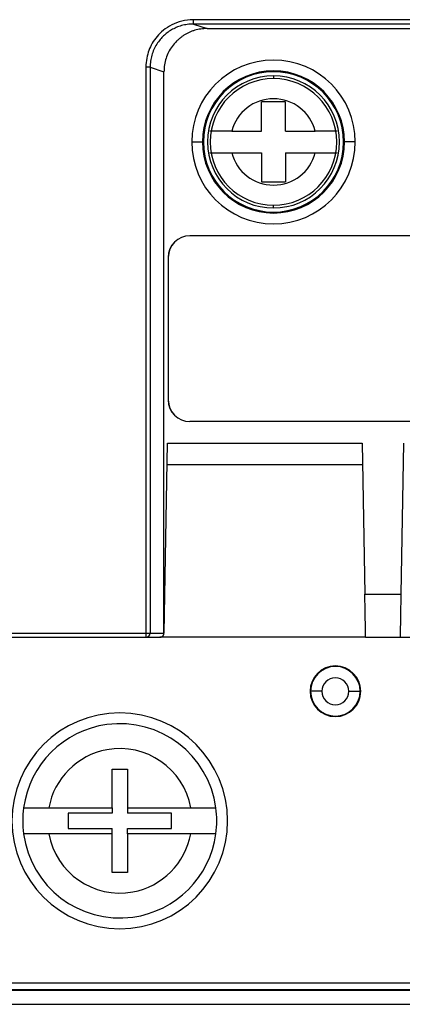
# Model space of a CAD drawing. Header units: inches. Extents: x -16 to 112, y 15 to 201.
# Tile 2 of 17: x 3 to 17, y 15 to 52. Entities that reach past the tile are written whole.
import ezdxf

# ---------------------------------------------------------------- set-up
doc = ezdxf.new("R2010")
doc.units = ezdxf.units.IN
doc.header["$MEASUREMENT"] = 0

# ---------------------------------------------------------------- blocks, each defined once
blk = doc.blocks.new('block 200')
at = {"color": 7, "lineweight": 25}
blk.add_lwpolyline([(-11.177, 28.975), (7.392, 28.975)], dxfattribs=at)
blk = doc.blocks.new('block 214')
at = {"color": 7, "lineweight": 25}
blk.add_lwpolyline([(40.632, 51.705), (9.153, 51.705)], dxfattribs=at)
blk = doc.blocks.new('block 215')
at = {"color": 7, "lineweight": 25}
blk.add_open_spline([(9.153, 51.705), (9.001, 51.705), (8.859, 51.686), (8.726, 51.653), (8.593, 51.62), (8.468, 51.571), (8.353, 51.513), (8.238, 51.455), (8.134, 51.386), (8.043, 51.313), (7.952, 51.239), (7.873, 51.16), (7.805, 51.079), (7.669, 50.917), (7.574, 50.75), (7.505, 50.568), (7.471, 50.477), (7.443, 50.381), (7.423, 50.277), (7.404, 50.174), (7.392, 50.063), (7.392, 49.946)], degree=3, knots=[0, 0, 0, 0, 1, 1, 1, 2, 2, 2, 3, 3, 3, 4, 4, 4, 5, 5, 5, 6, 6, 6, 7, 7, 7, 7], dxfattribs=at)
blk = doc.blocks.new('block 216')
at = {"color": 7, "lineweight": 25}
blk.add_lwpolyline([(7.392, 49.946), (7.392, 28.975)], dxfattribs=at)
blk = doc.blocks.new('block 245')
at = {"color": 7, "lineweight": 25}
blk.add_open_spline([(9.153, 51.545), (9.115, 51.544), (9.076, 51.543), (9.039, 51.541), (9.001, 51.539), (8.964, 51.534), (8.927, 51.529), (8.891, 51.524), (8.855, 51.518), (8.819, 51.51), (8.784, 51.503), (8.75, 51.494), (8.715, 51.485), (8.681, 51.475), (8.648, 51.464), (8.615, 51.453), (8.583, 51.441), (8.551, 51.428), (8.519, 51.415), (8.488, 51.402), (8.458, 51.387), (8.428, 51.372), (8.399, 51.357), (8.37, 51.342), (8.342, 51.325), (8.314, 51.309), (8.287, 51.292), (8.26, 51.274), (8.234, 51.256), (8.208, 51.238), (8.183, 51.219), (8.159, 51.201), (8.135, 51.181), (8.112, 51.162), (8.089, 51.142), (8.067, 51.122), (8.046, 51.101), (8.024, 51.081), (8.004, 51.061), (7.984, 51.039), (7.965, 51.019), (7.946, 50.997), (7.927, 50.976), (7.879, 50.919), (7.835, 50.858), (7.795, 50.795), (7.756, 50.731), (7.72, 50.666), (7.69, 50.597), (7.66, 50.529), (7.634, 50.459), (7.613, 50.387), (7.593, 50.316), (7.577, 50.243), (7.567, 50.169), (7.558, 50.095), (7.555, 50.021), (7.551, 49.946)], degree=3, knots=[0, 0, 0, 0, 1, 1, 1, 2, 2, 2, 3, 3, 3, 4, 4, 4, 5, 5, 5, 6, 6, 6, 7, 7, 7, 8, 8, 8, 9, 9, 9, 10, 10, 10, 11, 11, 11, 12, 12, 12, 13, 13, 13, 14, 14, 14, 15, 15, 15, 16, 16, 16, 17, 17, 17, 18, 18, 18, 19, 19, 19, 19], dxfattribs=at)
blk = doc.blocks.new('block 246')
at = {"color": 7, "lineweight": 25}
blk.add_lwpolyline([(7.551, 49.946), (7.392, 49.946)], dxfattribs=at)
blk = doc.blocks.new('block 247')
at = {"color": 7, "lineweight": 25}
blk.add_lwpolyline([(9.153, 51.545), (9.153, 51.705)], dxfattribs=at)
blk = doc.blocks.new('block 256')
at = {"color": 7, "lineweight": 25}
blk.add_lwpolyline([(7.392, 28.975), (7.551, 28.975)], dxfattribs=at)
blk = doc.blocks.new('block 257')
at = {"color": 7, "lineweight": 25}
blk.add_open_spline([(7.392, 28.815), (7.48, 28.815), (7.552, 28.886), (7.551, 28.975)], degree=3, dxfattribs=at)
blk = doc.blocks.new('block 258')
at = {"color": 7, "lineweight": 25}
blk.add_lwpolyline([(7.392, 28.975), (7.392, 28.815)], dxfattribs=at)
blk = doc.blocks.new('block 259')
at = {"color": 7, "lineweight": 25}
blk.add_lwpolyline([(7.551, 49.946), (7.551, 28.975)], dxfattribs=at)
blk = doc.blocks.new('block 261')
at = {"color": 7, "lineweight": 25}
blk.add_lwpolyline([(40.632, 51.545), (9.153, 51.545)], dxfattribs=at)
blk = doc.blocks.new('block 286')
at = {"color": 7, "lineweight": 25}
blk.add_lwpolyline([(-11.177, 28.815), (7.392, 28.815)], dxfattribs=at)
blk = doc.blocks.new('block 332')
at = {"color": 7, "lineweight": 25}
blk.add_lwpolyline([(9.153, 51.545), (9.664, 51.375)], dxfattribs=at)
blk = doc.blocks.new('block 333')
at = {"color": 7, "lineweight": 25}
blk.add_open_spline([(9.664, 51.375), (9.625, 51.374), (9.585, 51.373), (9.545, 51.371), (9.507, 51.368), (9.468, 51.365), (9.43, 51.359), (9.392, 51.354), (9.354, 51.348), (9.317, 51.34), (9.28, 51.332), (9.244, 51.323), (9.208, 51.313), (9.172, 51.303), (9.137, 51.291), (9.102, 51.278), (9.067, 51.265), (9.033, 51.251), (8.999, 51.235), (8.965, 51.22), (8.932, 51.203), (8.899, 51.185), (8.866, 51.167), (8.834, 51.148), (8.803, 51.127), (8.771, 51.106), (8.74, 51.085), (8.709, 51.061), (8.679, 51.038), (8.649, 51.014), (8.619, 50.988), (8.589, 50.962), (8.561, 50.935), (8.532, 50.907), (8.471, 50.846), (8.415, 50.781), (8.364, 50.712), (8.314, 50.645), (8.27, 50.575), (8.232, 50.501), (8.195, 50.429), (8.164, 50.353), (8.139, 50.275), (8.113, 50.196), (8.094, 50.115), (8.082, 50.033), (8.07, 49.948), (8.067, 49.862), (8.063, 49.776)], degree=3, knots=[0, 0, 0, 0, 1, 1, 1, 2, 2, 2, 3, 3, 3, 4, 4, 4, 5, 5, 5, 6, 6, 6, 7, 7, 7, 8, 8, 8, 9, 9, 9, 10, 10, 10, 11, 11, 11, 12, 12, 12, 13, 13, 13, 14, 14, 14, 15, 15, 15, 16, 16, 16, 16], dxfattribs=at)
blk = doc.blocks.new('block 334')
at = {"color": 7, "lineweight": 25}
blk.add_lwpolyline([(7.551, 49.946), (8.063, 49.776)], dxfattribs=at)
blk = doc.blocks.new('block 337')
at = {"color": 7, "lineweight": 25}
blk.add_open_spline([(8.062, 28.94), (8.062, 28.942), (8.063, 28.944), (8.063, 28.946), (8.063, 28.947), (8.062, 28.947), (8.062, 28.948), (8.062, 28.949), (8.062, 28.949), (8.062, 28.952), (8.062, 28.954), (8.062, 28.957), (8.063, 28.96), (8.063, 28.965), (8.063, 28.969), (8.063, 28.973)], degree=3, knots=[0, 0, 0, 0, 1, 1, 1, 2, 2, 2, 3, 3, 3, 4, 4, 4, 5, 5, 5, 5], dxfattribs=at)
blk = doc.blocks.new('block 338')
at = {"color": 7, "lineweight": 25}
blk.add_open_spline([(7.906, 28.815), (7.918, 28.815), (7.929, 28.816), (7.94, 28.818), (7.951, 28.82), (7.961, 28.824), (7.971, 28.829), (7.982, 28.833), (7.991, 28.839), (8.001, 28.845), (8.007, 28.85), (8.014, 28.856), (8.02, 28.862), (8.026, 28.868), (8.032, 28.875), (8.037, 28.882), (8.041, 28.889), (8.045, 28.895), (8.049, 28.902), (8.052, 28.909), (8.055, 28.916), (8.058, 28.923), (8.06, 28.929), (8.061, 28.935), (8.062, 28.94)], degree=3, knots=[0, 0, 0, 0, 1, 1, 1, 2, 2, 2, 3, 3, 3, 4, 4, 4, 5, 5, 5, 6, 6, 6, 7, 7, 7, 8, 8, 8, 8], dxfattribs=at)
blk = doc.blocks.new('block 339')
at = {"color": 7, "lineweight": 25}
blk.add_lwpolyline([(7.392, 28.815), (7.906, 28.815)], dxfattribs=at)
blk = doc.blocks.new('block 340')
at = {"color": 7, "lineweight": 25}
blk.add_lwpolyline([(7.551, 28.975), (8.063, 28.973)], dxfattribs=at)
blk = doc.blocks.new('block 341')
at = {"color": 7, "lineweight": 25}
blk.add_lwpolyline([(8.063, 28.973), (8.063, 49.776)], dxfattribs=at)
blk = doc.blocks.new('block 357')
at = {"color": 7, "lineweight": 25}
blk.add_lwpolyline([(9.664, 51.375), (40.829, 51.375)], dxfattribs=at)
blk = doc.blocks.new('block 740')
at = {"color": 7, "lineweight": 25}
blk.add_open_spline([(15.545, 28.815), (15.545, 28.815), (15.545, 28.816), (15.545, 28.819), (15.545, 28.821), (15.545, 28.824), (15.545, 28.83), (15.545, 28.835), (15.545, 28.841), (15.544, 28.848), (15.544, 28.856), (15.544, 28.864), (15.544, 28.874), (15.544, 28.884), (15.544, 28.895), (15.543, 28.908), (15.543, 28.92), (15.543, 28.934), (15.543, 28.949), (15.542, 28.987), (15.541, 29.035), (15.54, 29.088), (15.539, 29.147), (15.538, 29.212), (15.537, 29.283), (15.536, 29.354), (15.534, 29.43), (15.533, 29.511), (15.532, 29.586), (15.53, 29.665), (15.529, 29.749), (15.528, 29.815), (15.526, 29.883), (15.525, 29.953), (15.524, 30.026), (15.523, 30.1), (15.521, 30.175), (15.52, 30.254), (15.519, 30.335), (15.517, 30.415)], degree=3, knots=[0, 0, 0, 0, 1, 1, 1, 2, 2, 2, 3, 3, 3, 4, 4, 4, 5, 5, 5, 6, 6, 6, 7, 7, 7, 8, 8, 8, 9, 9, 9, 10, 10, 10, 11, 11, 11, 12, 12, 12, 13, 13, 13, 13], dxfattribs=at)
blk = doc.blocks.new('block 741')
at = {"color": 7, "lineweight": 25}
blk.add_lwpolyline([(15.517, 30.415), (16.866, 30.415)], dxfattribs=at)
blk = doc.blocks.new('block 742')
at = {"color": 7, "lineweight": 25}
blk.add_open_spline([(16.838, 28.815), (16.838, 28.815), (16.838, 28.817), (16.838, 28.819), (16.838, 28.822), (16.838, 28.826), (16.838, 28.833), (16.838, 28.839), (16.839, 28.847), (16.839, 28.856), (16.839, 28.866), (16.839, 28.879), (16.84, 28.892), (16.84, 28.906), (16.84, 28.922), (16.841, 28.94), (16.841, 28.959), (16.841, 28.979), (16.842, 29.002), (16.842, 29.025), (16.843, 29.05), (16.843, 29.078), (16.844, 29.106), (16.844, 29.137), (16.845, 29.169), (16.845, 29.202), (16.846, 29.237), (16.847, 29.275), (16.847, 29.314), (16.848, 29.354), (16.849, 29.397), (16.849, 29.44), (16.85, 29.486), (16.851, 29.534), (16.852, 29.583), (16.853, 29.633), (16.854, 29.686), (16.854, 29.739), (16.855, 29.795), (16.856, 29.851), (16.857, 29.909), (16.858, 29.969), (16.859, 30.029), (16.86, 30.092), (16.861, 30.154), (16.862, 30.218), (16.864, 30.283), (16.865, 30.349), (16.866, 30.415)], degree=3, knots=[0, 0, 0, 0, 1, 1, 1, 2, 2, 2, 3, 3, 3, 4, 4, 4, 5, 5, 5, 6, 6, 6, 7, 7, 7, 8, 8, 8, 9, 9, 9, 10, 10, 10, 11, 11, 11, 12, 12, 12, 13, 13, 13, 14, 14, 14, 15, 15, 15, 16, 16, 16, 16], dxfattribs=at)
blk = doc.blocks.new('block 743')
at = {"color": 7, "lineweight": 25}
blk.add_lwpolyline([(15.545, 28.815), (16.838, 28.815)], dxfattribs=at)
blk = doc.blocks.new('block 748')
at = {"color": 7, "lineweight": 25}
blk.add_lwpolyline([(30.944, 43.7), (9.024, 43.7)], dxfattribs=at)
blk = doc.blocks.new('block 749')
at = {"color": 7, "lineweight": 25}
blk.add_open_spline([(9.024, 43.7), (8.579, 43.7), (8.218, 43.34), (8.218, 42.895)], degree=3, dxfattribs=at)
blk = doc.blocks.new('block 750')
at = {"color": 7, "lineweight": 25}
blk.add_lwpolyline([(8.218, 42.895), (8.218, 37.615)], dxfattribs=at)
blk = doc.blocks.new('block 751')
at = {"color": 7, "lineweight": 25}
blk.add_open_spline([(8.218, 37.615), (8.218, 37.17), (8.579, 36.809), (9.024, 36.809)], degree=3, dxfattribs=at)
blk = doc.blocks.new('block 752')
at = {"color": 7, "lineweight": 25}
blk.add_lwpolyline([(38.784, 36.809), (9.024, 36.809)], dxfattribs=at)
blk = doc.blocks.new('block 763')
at = {"color": 7, "lineweight": 25}
blk.add_open_spline([(9.092, 47.175), (9.092, 45.499), (10.451, 44.14), (12.127, 44.14), (13.804, 44.14), (15.162, 45.499), (15.162, 47.175)], degree=3, knots=[0, 0, 0, 0, 1, 1, 1, 2, 2, 2, 2], dxfattribs=at)
blk = doc.blocks.new('block 764')
at = {"color": 7, "lineweight": 25}
blk.add_open_spline([(15.162, 47.175), (15.162, 48.851), (13.804, 50.21), (12.127, 50.21), (10.451, 50.21), (9.092, 48.851), (9.092, 47.175)], degree=3, knots=[0, 0, 0, 0, 1, 1, 1, 2, 2, 2, 2], dxfattribs=at)
blk = doc.blocks.new('block 768')
at = {"color": 7, "lineweight": 25}
blk.add_lwpolyline([(16.866, 30.415), (16.963, 36.015)], dxfattribs=at)
blk = doc.blocks.new('block 769')
at = {"color": 7, "lineweight": 25}
blk.add_lwpolyline([(15.419, 36.015), (15.517, 30.415)], dxfattribs=at)
blk = doc.blocks.new('block 770')
at = {"color": 7, "lineweight": 25}
blk.add_lwpolyline([(8.189, 36.015), (15.419, 36.015)], dxfattribs=at)
blk = doc.blocks.new('block 771')
at = {"color": 7, "lineweight": 25}
blk.add_lwpolyline([(8.065, 28.973), (8.189, 36.015)], dxfattribs=at)
blk = doc.blocks.new('block 778')
at = {"color": 7, "lineweight": 25}
blk.add_lwpolyline([(8.175, 35.215), (15.433, 35.215)], dxfattribs=at)
blk = doc.blocks.new('block 792')
at = {"color": 7, "lineweight": 25}
blk.add_lwpolyline([(8.218, 37.615), (8.223, 37.615)], dxfattribs=at)
blk = doc.blocks.new('block 793')
at = {"color": 7, "lineweight": 25}
blk.add_open_spline([(8.223, 37.615), (8.223, 37.173), (8.582, 36.815), (9.024, 36.815)], degree=3, dxfattribs=at)
blk = doc.blocks.new('block 794')
at = {"color": 7, "lineweight": 25}
blk.add_lwpolyline([(9.024, 36.809), (9.024, 36.815)], dxfattribs=at)
blk = doc.blocks.new('block 795')
at = {"color": 7, "lineweight": 25}
blk.add_lwpolyline([(15.162, 47.175), (15.085, 47.175), (15.011, 47.175), (14.942, 47.175), (14.882, 47.175), (14.832, 47.175), (14.795, 47.175), (14.771, 47.175), (14.763, 47.175)], dxfattribs=at)
blk = doc.blocks.new('block 796')
at = {"color": 7, "lineweight": 25}
blk.add_open_spline([(14.763, 47.175), (14.763, 48.63), (13.583, 49.81), (12.127, 49.81), (10.672, 49.81), (9.492, 48.63), (9.492, 47.175)], degree=3, knots=[0, 0, 0, 0, 1, 1, 1, 2, 2, 2, 2], dxfattribs=at)
blk = doc.blocks.new('block 797')
at = {"color": 7, "lineweight": 25}
blk.add_lwpolyline([(9.092, 47.175), (9.17, 47.175), (9.244, 47.175), (9.313, 47.175), (9.373, 47.175), (9.423, 47.175), (9.46, 47.175), (9.484, 47.175), (9.492, 47.175)], dxfattribs=at)
blk = doc.blocks.new('block 801')
at = {"color": 7, "lineweight": 25}
blk.add_lwpolyline([(38.784, 36.815), (9.024, 36.815)], dxfattribs=at)
blk = doc.blocks.new('block 813')
at = {"color": 7, "lineweight": 25}
blk.add_lwpolyline([(8.218, 42.895), (8.223, 42.895)], dxfattribs=at)
blk = doc.blocks.new('block 814')
at = {"color": 7, "lineweight": 25}
blk.add_lwpolyline([(8.223, 42.895), (8.223, 37.615)], dxfattribs=at)
blk = doc.blocks.new('block 815')
at = {"color": 7, "lineweight": 25}
blk.add_lwpolyline([(9.024, 43.7), (9.024, 43.695)], dxfattribs=at)
blk = doc.blocks.new('block 816')
at = {"color": 7, "lineweight": 25}
blk.add_open_spline([(9.024, 43.695), (8.582, 43.695), (8.223, 43.337), (8.223, 42.895)], degree=3, dxfattribs=at)
blk = doc.blocks.new('block 817')
at = {"color": 7, "lineweight": 25}
blk.add_lwpolyline([(30.944, 43.695), (9.024, 43.695)], dxfattribs=at)
blk = doc.blocks.new('block 818')
at = {"color": 7, "lineweight": 25}
blk.add_open_spline([(9.492, 47.175), (9.492, 45.72), (10.672, 44.54), (12.127, 44.54), (13.583, 44.54), (14.763, 45.72), (14.763, 47.175)], degree=3, knots=[0, 0, 0, 0, 1, 1, 1, 2, 2, 2, 2], dxfattribs=at)
blk = doc.blocks.new('block 829')
at = {"color": 7, "lineweight": 25}
blk.add_lwpolyline([(9.492, 47.175), (9.527, 47.175)], dxfattribs=at)
blk = doc.blocks.new('block 830')
at = {"color": 7, "lineweight": 25}
blk.add_open_spline([(9.527, 47.175), (9.527, 45.739), (10.692, 44.575), (12.127, 44.575), (13.563, 44.575), (14.727, 45.739), (14.727, 47.175)], degree=3, knots=[0, 0, 0, 0, 1, 1, 1, 2, 2, 2, 2], dxfattribs=at)
blk = doc.blocks.new('block 831')
at = {"color": 7, "lineweight": 25}
blk.add_lwpolyline([(14.763, 47.175), (14.727, 47.175)], dxfattribs=at)
blk = doc.blocks.new('block 833')
at = {"color": 7, "lineweight": 25}
blk.add_open_spline([(14.727, 47.175), (14.727, 48.611), (13.563, 49.775), (12.127, 49.775), (10.692, 49.775), (9.527, 48.611), (9.527, 47.175)], degree=3, knots=[0, 0, 0, 0, 1, 1, 1, 2, 2, 2, 2], dxfattribs=at)
blk = doc.blocks.new('block 881')
at = {"color": 7, "lineweight": 25}
blk.add_open_spline([(12.127, 49.623), (10.776, 49.623), (9.68, 48.527), (9.68, 47.175), (9.68, 45.823), (10.776, 44.727), (12.127, 44.727)], degree=3, knots=[0, 0, 0, 0, 1, 1, 1, 2, 2, 2, 2], dxfattribs=at)
blk = doc.blocks.new('block 882')
at = {"color": 7, "lineweight": 25}
blk.add_open_spline([(12.127, 44.727), (13.479, 44.727), (14.576, 45.823), (14.576, 47.175), (14.576, 48.527), (13.479, 49.623), (12.127, 49.623)], degree=3, knots=[0, 0, 0, 0, 1, 1, 1, 2, 2, 2, 2], dxfattribs=at)
blk = doc.blocks.new('block 890')
at = {"color": 7, "lineweight": 25}
blk.add_lwpolyline([(12.127, 49.623), (12.127, 49.523)], dxfattribs=at)
blk = doc.blocks.new('block 891')
at = {"color": 7, "lineweight": 25}
blk.add_lwpolyline([(12.127, 44.727), (12.127, 44.827)], dxfattribs=at)
blk = doc.blocks.new('block 892')
at = {"color": 7, "lineweight": 25}
blk.add_open_spline([(12.127, 44.827), (13.424, 44.827), (14.475, 45.878), (14.475, 47.175), (14.475, 48.471), (13.424, 49.523), (12.127, 49.523)], degree=3, knots=[0, 0, 0, 0, 1, 1, 1, 2, 2, 2, 2], dxfattribs=at)
blk = doc.blocks.new('block 894')
at = {"color": 7, "lineweight": 25}
blk.add_open_spline([(12.127, 49.523), (10.831, 49.523), (9.779, 48.471), (9.779, 47.175), (9.779, 45.878), (10.831, 44.827), (12.127, 44.827)], degree=3, knots=[0, 0, 0, 0, 1, 1, 1, 2, 2, 2, 2], dxfattribs=at)
blk = doc.blocks.new('block 931')
at = {"color": 7, "lineweight": 25}
blk.add_open_spline([(10.578, 46.775), (10.761, 46.068), (11.398, 45.575), (12.127, 45.575)], degree=3, dxfattribs=at)
blk = doc.blocks.new('block 932')
at = {"color": 7, "lineweight": 25}
blk.add_open_spline([(12.127, 45.575), (12.857, 45.575), (13.494, 46.068), (13.677, 46.775)], degree=3, dxfattribs=at)
blk = doc.blocks.new('block 933')
at = {"color": 7, "lineweight": 25}
blk.add_open_spline([(13.677, 46.775), (13.704, 46.775), (13.731, 46.775), (13.758, 46.775), (13.785, 46.775), (13.812, 46.775), (13.838, 46.775), (13.865, 46.775), (13.891, 46.775), (13.916, 46.775), (13.942, 46.775), (13.968, 46.775), (13.993, 46.775), (14.042, 46.775), (14.09, 46.775), (14.134, 46.775), (14.179, 46.775), (14.22, 46.775), (14.258, 46.775), (14.296, 46.775), (14.329, 46.775), (14.358, 46.775), (14.388, 46.775), (14.413, 46.775), (14.433, 46.775), (14.453, 46.775), (14.469, 46.775), (14.479, 46.775), (14.488, 46.775), (14.491, 46.775), (14.494, 46.775)], degree=3, knots=[0, 0, 0, 0, 1, 1, 1, 2, 2, 2, 3, 3, 3, 4, 4, 4, 5, 5, 5, 6, 6, 6, 7, 7, 7, 8, 8, 8, 9, 9, 9, 10, 10, 10, 10], dxfattribs=at)
blk = doc.blocks.new('block 934')
at = {"color": 7, "lineweight": 25}
blk.add_open_spline([(9.761, 46.775), (9.762, 46.775), (9.763, 46.775), (9.765, 46.775), (9.767, 46.775), (9.771, 46.775), (9.776, 46.775), (9.782, 46.775), (9.788, 46.775), (9.796, 46.775), (9.804, 46.775), (9.813, 46.775), (9.823, 46.775), (9.843, 46.775), (9.868, 46.775), (9.898, 46.775), (9.927, 46.775), (9.961, 46.775), (9.998, 46.775), (10.036, 46.775), (10.077, 46.775), (10.121, 46.775), (10.165, 46.775), (10.213, 46.775), (10.262, 46.775), (10.312, 46.775), (10.364, 46.775), (10.416, 46.775), (10.47, 46.775), (10.524, 46.775), (10.578, 46.775)], degree=3, knots=[0, 0, 0, 0, 1, 1, 1, 2, 2, 2, 3, 3, 3, 4, 4, 4, 5, 5, 5, 6, 6, 6, 7, 7, 7, 8, 8, 8, 9, 9, 9, 10, 10, 10, 10], dxfattribs=at)
blk = doc.blocks.new('block 935')
at = {"color": 7, "lineweight": 25}
blk.add_lwpolyline([(11.687, 46.775), (11.687, 45.695)], dxfattribs=at)
blk = doc.blocks.new('block 936')
at = {"color": 7, "lineweight": 25}
blk.add_lwpolyline([(11.687, 45.695), (12.568, 45.695)], dxfattribs=at)
blk = doc.blocks.new('block 937')
at = {"color": 7, "lineweight": 25}
blk.add_lwpolyline([(12.568, 46.775), (12.568, 45.695)], dxfattribs=at)
blk = doc.blocks.new('block 938')
at = {"color": 7, "lineweight": 25}
blk.add_lwpolyline([(10.578, 46.775), (11.687, 46.775)], dxfattribs=at)
blk = doc.blocks.new('block 939')
at = {"color": 7, "lineweight": 25}
blk.add_lwpolyline([(12.568, 46.775), (13.677, 46.775)], dxfattribs=at)
blk = doc.blocks.new('block 940')
at = {"color": 7, "lineweight": 25}
blk.add_open_spline([(14.494, 47.575), (14.493, 47.575), (14.492, 47.575), (14.49, 47.575), (14.488, 47.575), (14.484, 47.575), (14.478, 47.575), (14.473, 47.575), (14.467, 47.575), (14.459, 47.575), (14.451, 47.575), (14.442, 47.575), (14.432, 47.575), (14.412, 47.575), (14.387, 47.575), (14.357, 47.575), (14.328, 47.575), (14.294, 47.575), (14.257, 47.575), (14.219, 47.575), (14.178, 47.575), (14.134, 47.575), (14.09, 47.575), (14.042, 47.575), (13.993, 47.575), (13.943, 47.575), (13.891, 47.575), (13.839, 47.575), (13.785, 47.575), (13.731, 47.575), (13.677, 47.575)], degree=3, knots=[0, 0, 0, 0, 1, 1, 1, 2, 2, 2, 3, 3, 3, 4, 4, 4, 5, 5, 5, 6, 6, 6, 7, 7, 7, 8, 8, 8, 9, 9, 9, 10, 10, 10, 10], dxfattribs=at)
blk = doc.blocks.new('block 941')
at = {"color": 7, "lineweight": 25}
blk.add_open_spline([(13.677, 47.575), (13.494, 48.281), (12.857, 48.775), (12.127, 48.775)], degree=3, dxfattribs=at)
blk = doc.blocks.new('block 942')
at = {"color": 7, "lineweight": 25}
blk.add_open_spline([(12.127, 48.775), (11.398, 48.775), (10.761, 48.281), (10.578, 47.575)], degree=3, dxfattribs=at)
blk = doc.blocks.new('block 943')
at = {"color": 7, "lineweight": 25}
blk.add_open_spline([(10.578, 47.575), (10.551, 47.575), (10.524, 47.575), (10.497, 47.575), (10.47, 47.575), (10.443, 47.575), (10.417, 47.575), (10.39, 47.575), (10.364, 47.575), (10.339, 47.575), (10.313, 47.575), (10.287, 47.575), (10.262, 47.575), (10.213, 47.575), (10.165, 47.575), (10.121, 47.575), (10.076, 47.575), (10.035, 47.575), (9.996, 47.575), (9.959, 47.575), (9.926, 47.575), (9.896, 47.575), (9.867, 47.575), (9.842, 47.575), (9.822, 47.575), (9.802, 47.575), (9.786, 47.575), (9.776, 47.575), (9.767, 47.575), (9.764, 47.575), (9.761, 47.575)], degree=3, knots=[0, 0, 0, 0, 1, 1, 1, 2, 2, 2, 3, 3, 3, 4, 4, 4, 5, 5, 5, 6, 6, 6, 7, 7, 7, 8, 8, 8, 9, 9, 9, 10, 10, 10, 10], dxfattribs=at)
blk = doc.blocks.new('block 944')
at = {"color": 7, "lineweight": 25}
blk.add_lwpolyline([(11.687, 47.575), (11.687, 48.655)], dxfattribs=at)
blk = doc.blocks.new('block 945')
at = {"color": 7, "lineweight": 25}
blk.add_lwpolyline([(12.568, 47.575), (13.677, 47.575)], dxfattribs=at)
blk = doc.blocks.new('block 946')
at = {"color": 7, "lineweight": 25}
blk.add_lwpolyline([(12.568, 47.575), (12.568, 48.655)], dxfattribs=at)
blk = doc.blocks.new('block 947')
at = {"color": 7, "lineweight": 25}
blk.add_lwpolyline([(12.568, 48.655), (11.687, 48.655)], dxfattribs=at)
blk = doc.blocks.new('block 948')
at = {"color": 7, "lineweight": 25}
blk.add_lwpolyline([(10.578, 47.575), (11.687, 47.575)], dxfattribs=at)
blk = doc.blocks.new('block 1104')
at = {"color": 7, "lineweight": 25}
blk.add_lwpolyline([(15.545, 28.815), (7.906, 28.815)], dxfattribs=at)
blk = doc.blocks.new('block 1106')
at = {"color": 7, "lineweight": 25}
blk.add_lwpolyline([(16.838, 28.815), (23.673, 28.815)], dxfattribs=at)
blk = doc.blocks.new('block 1274')
at = {"color": 7, "lineweight": 25}
blk.add_lwpolyline([(6.712, 23.935), (6.712, 22.495)], dxfattribs=at)
blk = doc.blocks.new('block 1275')
at = {"color": 7, "lineweight": 25}
blk.add_lwpolyline([(6.136, 23.935), (6.712, 23.935)], dxfattribs=at)
blk = doc.blocks.new('block 1276')
at = {"color": 7, "lineweight": 25}
blk.add_lwpolyline([(6.136, 22.495), (6.136, 23.935)], dxfattribs=at)
blk = doc.blocks.new('block 1277')
at = {"color": 7, "lineweight": 25}
blk.add_open_spline([(9.057, 22.495), (8.792, 23.949), (7.398, 24.913), (5.943, 24.648), (4.847, 24.448), (3.99, 23.591), (3.79, 22.495)], degree=3, knots=[0, 0, 0, 0, 1, 1, 1, 2, 2, 2, 2], dxfattribs=at)
blk = doc.blocks.new('block 1278')
at = {"color": 7, "lineweight": 25}
blk.add_lwpolyline([(3.79, 22.495), (6.136, 22.495)], dxfattribs=at)
blk = doc.blocks.new('block 1279')
at = {"color": 7, "lineweight": 25}
blk.add_lwpolyline([(6.712, 22.495), (9.057, 22.495)], dxfattribs=at)
blk = doc.blocks.new('block 1280')
at = {"color": 7, "lineweight": 25}
blk.add_lwpolyline([(6.712, 21.535), (6.712, 20.095)], dxfattribs=at)
blk = doc.blocks.new('block 1281')
at = {"color": 7, "lineweight": 25}
blk.add_open_spline([(3.79, 21.535), (4.055, 20.08), (5.449, 19.116), (6.903, 19.381), (8, 19.581), (8.857, 20.439), (9.057, 21.535)], degree=3, knots=[0, 0, 0, 0, 1, 1, 1, 2, 2, 2, 2], dxfattribs=at)
blk = doc.blocks.new('block 1282')
at = {"color": 7, "lineweight": 25}
blk.add_lwpolyline([(6.136, 20.095), (6.136, 21.535)], dxfattribs=at)
blk = doc.blocks.new('block 1283')
at = {"color": 7, "lineweight": 25}
blk.add_lwpolyline([(6.712, 20.095), (6.136, 20.095)], dxfattribs=at)
blk = doc.blocks.new('block 1284')
at = {"color": 7, "lineweight": 25}
blk.add_lwpolyline([(9.057, 21.535), (6.712, 21.535)], dxfattribs=at)
blk = doc.blocks.new('block 1285')
at = {"color": 7, "lineweight": 25}
blk.add_lwpolyline([(6.136, 21.535), (3.79, 21.535)], dxfattribs=at)
blk = doc.blocks.new('block 1302')
at = {"color": 7, "lineweight": 25}
blk.add_open_spline([(9.991, 22.495), (9.726, 24.465), (7.914, 25.848), (5.943, 25.583), (4.336, 25.366), (3.072, 24.102), (2.856, 22.495)], degree=3, knots=[0, 0, 0, 0, 1, 1, 1, 2, 2, 2, 2], dxfattribs=at)
blk = doc.blocks.new('block 1303')
at = {"color": 7, "lineweight": 25}
blk.add_open_spline([(2.856, 22.495), (2.856, 22.495), (2.857, 22.495), (2.859, 22.495), (2.861, 22.495), (2.865, 22.495), (2.87, 22.495), (2.874, 22.495), (2.88, 22.495), (2.887, 22.495), (2.894, 22.495), (2.901, 22.495), (2.91, 22.495), (2.919, 22.495), (2.929, 22.495), (2.94, 22.495), (2.951, 22.495), (2.963, 22.495), (2.976, 22.495), (2.989, 22.495), (3.002, 22.495), (3.017, 22.495), (3.032, 22.495), (3.047, 22.495), (3.063, 22.495), (3.08, 22.495), (3.097, 22.495), (3.115, 22.495), (3.159, 22.495), (3.209, 22.495), (3.263, 22.495), (3.315, 22.495), (3.371, 22.495), (3.429, 22.495), (3.486, 22.495), (3.545, 22.495), (3.607, 22.495), (3.667, 22.495), (3.728, 22.495), (3.79, 22.495)], degree=3, knots=[0, 0, 0, 0, 1, 1, 1, 2, 2, 2, 3, 3, 3, 4, 4, 4, 5, 5, 5, 6, 6, 6, 7, 7, 7, 8, 8, 8, 9, 9, 9, 10, 10, 10, 11, 11, 11, 12, 12, 12, 13, 13, 13, 13], dxfattribs=at)
blk = doc.blocks.new('block 1304')
at = {"color": 7, "lineweight": 25}
blk.add_open_spline([(9.057, 22.495), (9.088, 22.495), (9.118, 22.495), (9.148, 22.495), (9.179, 22.495), (9.21, 22.495), (9.24, 22.495), (9.27, 22.495), (9.3, 22.495), (9.329, 22.495), (9.359, 22.495), (9.389, 22.495), (9.418, 22.495), (9.447, 22.495), (9.475, 22.495), (9.503, 22.495), (9.531, 22.495), (9.558, 22.495), (9.584, 22.495), (9.611, 22.495), (9.637, 22.495), (9.661, 22.495), (9.686, 22.495), (9.71, 22.495), (9.732, 22.495), (9.765, 22.495), (9.794, 22.495), (9.821, 22.495), (9.848, 22.495), (9.872, 22.495), (9.893, 22.495), (9.914, 22.495), (9.932, 22.495), (9.947, 22.495), (9.961, 22.495), (9.973, 22.495), (9.98, 22.495), (9.987, 22.495), (9.989, 22.495), (9.991, 22.495)], degree=3, knots=[0, 0, 0, 0, 1, 1, 1, 2, 2, 2, 3, 3, 3, 4, 4, 4, 5, 5, 5, 6, 6, 6, 7, 7, 7, 8, 8, 8, 9, 9, 9, 10, 10, 10, 11, 11, 11, 12, 12, 12, 13, 13, 13, 13], dxfattribs=at)
blk = doc.blocks.new('block 1305')
at = {"color": 7, "lineweight": 25}
blk.add_open_spline([(2.856, 21.535), (3.121, 19.564), (4.933, 18.182), (6.903, 18.447), (8.511, 18.663), (9.775, 19.927), (9.991, 21.535)], degree=3, knots=[0, 0, 0, 0, 1, 1, 1, 2, 2, 2, 2], dxfattribs=at)
blk = doc.blocks.new('block 1306')
at = {"color": 7, "lineweight": 25}
blk.add_open_spline([(9.991, 21.535), (9.991, 21.535), (9.99, 21.535), (9.988, 21.535), (9.986, 21.535), (9.982, 21.535), (9.977, 21.535), (9.973, 21.535), (9.967, 21.535), (9.96, 21.535), (9.953, 21.535), (9.945, 21.535), (9.937, 21.535), (9.928, 21.535), (9.918, 21.535), (9.907, 21.535), (9.896, 21.535), (9.884, 21.535), (9.871, 21.535), (9.858, 21.535), (9.845, 21.535), (9.83, 21.535), (9.815, 21.535), (9.8, 21.535), (9.784, 21.535), (9.767, 21.535), (9.75, 21.535), (9.732, 21.535), (9.688, 21.535), (9.638, 21.535), (9.584, 21.535), (9.532, 21.535), (9.476, 21.535), (9.418, 21.535), (9.361, 21.535), (9.302, 21.535), (9.24, 21.535), (9.18, 21.535), (9.119, 21.535), (9.057, 21.535)], degree=3, knots=[0, 0, 0, 0, 1, 1, 1, 2, 2, 2, 3, 3, 3, 4, 4, 4, 5, 5, 5, 6, 6, 6, 7, 7, 7, 8, 8, 8, 9, 9, 9, 10, 10, 10, 11, 11, 11, 12, 12, 12, 13, 13, 13, 13], dxfattribs=at)
blk = doc.blocks.new('block 1307')
at = {"color": 7, "lineweight": 25}
blk.add_open_spline([(3.79, 21.535), (3.759, 21.535), (3.729, 21.535), (3.698, 21.535), (3.668, 21.535), (3.637, 21.535), (3.607, 21.535), (3.577, 21.535), (3.547, 21.535), (3.517, 21.535), (3.487, 21.535), (3.458, 21.535), (3.429, 21.535), (3.4, 21.535), (3.372, 21.535), (3.344, 21.535), (3.316, 21.535), (3.289, 21.535), (3.263, 21.535), (3.236, 21.535), (3.21, 21.535), (3.186, 21.535), (3.161, 21.535), (3.137, 21.535), (3.115, 21.535), (3.082, 21.535), (3.053, 21.535), (3.026, 21.535), (2.999, 21.535), (2.975, 21.535), (2.954, 21.535), (2.933, 21.535), (2.915, 21.535), (2.9, 21.535), (2.885, 21.535), (2.874, 21.535), (2.867, 21.535), (2.86, 21.535), (2.858, 21.535), (2.856, 21.535)], degree=3, knots=[0, 0, 0, 0, 1, 1, 1, 2, 2, 2, 3, 3, 3, 4, 4, 4, 5, 5, 5, 6, 6, 6, 7, 7, 7, 8, 8, 8, 9, 9, 9, 10, 10, 10, 11, 11, 11, 12, 12, 12, 13, 13, 13, 13], dxfattribs=at)
blk = doc.blocks.new('block 1332')
at = {"color": 7, "lineweight": 25}
blk.add_lwpolyline([(4.503, 21.727), (6.136, 21.727)], dxfattribs=at)
blk = doc.blocks.new('block 1333')
at = {"color": 7, "lineweight": 25}
blk.add_lwpolyline([(4.503, 22.303), (4.503, 21.727)], dxfattribs=at)
blk = doc.blocks.new('block 1334')
at = {"color": 7, "lineweight": 25}
blk.add_lwpolyline([(6.136, 22.303), (4.503, 22.303)], dxfattribs=at)
blk = doc.blocks.new('block 1335')
at = {"color": 7, "lineweight": 25}
blk.add_open_spline([(2.856, 22.495), (2.834, 22.336), (2.823, 22.175), (2.823, 22.015)], degree=3, dxfattribs=at)
blk = doc.blocks.new('block 1336')
at = {"color": 7, "lineweight": 25}
blk.add_open_spline([(2.823, 22.015), (2.823, 21.854), (2.834, 21.694), (2.856, 21.535)], degree=3, dxfattribs=at)
blk = doc.blocks.new('block 1337')
at = {"color": 7, "lineweight": 25}
blk.add_lwpolyline([(6.136, 21.535), (6.136, 21.727)], dxfattribs=at)
blk = doc.blocks.new('block 1338')
at = {"color": 7, "lineweight": 25}
blk.add_lwpolyline([(6.136, 22.495), (6.136, 22.303)], dxfattribs=at)
blk = doc.blocks.new('block 1339')
at = {"color": 7, "lineweight": 25}
blk.add_lwpolyline([(6.712, 21.727), (8.344, 21.727)], dxfattribs=at)
blk = doc.blocks.new('block 1340')
at = {"color": 7, "lineweight": 25}
blk.add_lwpolyline([(8.344, 22.303), (6.712, 22.303)], dxfattribs=at)
blk = doc.blocks.new('block 1341')
at = {"color": 7, "lineweight": 25}
blk.add_lwpolyline([(8.344, 21.727), (8.344, 22.303)], dxfattribs=at)
blk = doc.blocks.new('block 1342')
at = {"color": 7, "lineweight": 25}
blk.add_open_spline([(10.024, 22.015), (10.024, 22.175), (10.013, 22.336), (9.991, 22.495)], degree=3, dxfattribs=at)
blk = doc.blocks.new('block 1343')
at = {"color": 7, "lineweight": 25}
blk.add_open_spline([(9.991, 21.535), (10.013, 21.694), (10.024, 21.854), (10.024, 22.015)], degree=3, dxfattribs=at)
blk = doc.blocks.new('block 1344')
at = {"color": 7, "lineweight": 25}
blk.add_lwpolyline([(6.712, 22.495), (6.712, 22.303)], dxfattribs=at)
blk = doc.blocks.new('block 1345')
at = {"color": 7, "lineweight": 25}
blk.add_lwpolyline([(6.712, 21.535), (6.712, 21.727)], dxfattribs=at)
blk = doc.blocks.new('block 1357')
at = {"color": 7, "lineweight": 25}
blk.add_open_spline([(14.923, 26.815), (14.923, 27.091), (14.7, 27.315), (14.423, 27.315), (14.147, 27.315), (13.924, 27.091), (13.924, 26.815)], degree=3, knots=[0, 0, 0, 0, 1, 1, 1, 2, 2, 2, 2], dxfattribs=at)
blk = doc.blocks.new('block 1358')
at = {"color": 7, "lineweight": 25}
blk.add_lwpolyline([(13.924, 26.815), (13.503, 26.815)], dxfattribs=at)
blk = doc.blocks.new('block 1359')
at = {"color": 7, "lineweight": 25}
blk.add_open_spline([(15.344, 26.815), (15.344, 27.323), (14.932, 27.736), (14.423, 27.736), (13.915, 27.736), (13.503, 27.323), (13.503, 26.815)], degree=3, knots=[0, 0, 0, 0, 1, 1, 1, 2, 2, 2, 2], dxfattribs=at)
blk = doc.blocks.new('block 1360')
at = {"color": 7, "lineweight": 25}
blk.add_lwpolyline([(14.923, 26.815), (15.344, 26.815)], dxfattribs=at)
blk = doc.blocks.new('block 1363')
at = {"color": 7, "lineweight": 25}
blk.add_open_spline([(13.924, 26.815), (13.924, 26.539), (14.147, 26.315), (14.423, 26.315), (14.7, 26.315), (14.923, 26.539), (14.923, 26.815)], degree=3, knots=[0, 0, 0, 0, 1, 1, 1, 2, 2, 2, 2], dxfattribs=at)
blk = doc.blocks.new('block 1364')
at = {"color": 7, "lineweight": 25}
blk.add_open_spline([(13.503, 26.815), (13.503, 26.306), (13.915, 25.894), (14.423, 25.894), (14.932, 25.894), (15.344, 26.306), (15.344, 26.815)], degree=3, knots=[0, 0, 0, 0, 1, 1, 1, 2, 2, 2, 2], dxfattribs=at)
blk = doc.blocks.new('block 1382')
at = {"color": 7, "lineweight": 25}
blk.add_lwpolyline([(13.484, 26.815), (13.503, 26.815)], dxfattribs=at)
blk = doc.blocks.new('block 1383')
at = {"color": 7, "lineweight": 25}
blk.add_lwpolyline([(15.363, 26.815), (15.344, 26.815)], dxfattribs=at)
blk = doc.blocks.new('block 1384')
at = {"color": 7, "lineweight": 25}
blk.add_open_spline([(13.484, 26.815), (13.484, 26.296), (13.905, 25.876), (14.423, 25.876), (14.942, 25.876), (15.363, 26.296), (15.363, 26.815)], degree=3, knots=[0, 0, 0, 0, 1, 1, 1, 2, 2, 2, 2], dxfattribs=at)
blk = doc.blocks.new('block 1385')
at = {"color": 7, "lineweight": 25}
blk.add_open_spline([(15.363, 26.815), (15.363, 27.333), (14.942, 27.754), (14.423, 27.754), (13.905, 27.754), (13.484, 27.333), (13.484, 26.815)], degree=3, knots=[0, 0, 0, 0, 1, 1, 1, 2, 2, 2, 2], dxfattribs=at)
blk = doc.blocks.new('block 1387')
at = {"color": 7, "lineweight": 25}
blk.add_open_spline([(10.423, 22.015), (10.423, 24.224), (8.633, 26.015), (6.424, 26.015), (4.214, 26.015), (2.423, 24.224), (2.423, 22.015)], degree=3, knots=[0, 0, 0, 0, 1, 1, 1, 2, 2, 2, 2], dxfattribs=at)
blk = doc.blocks.new('block 1388')
at = {"color": 7, "lineweight": 25}
blk.add_open_spline([(2.423, 22.015), (2.423, 19.806), (4.214, 18.015), (6.424, 18.015), (8.633, 18.015), (10.423, 19.806), (10.423, 22.015)], degree=3, knots=[0, 0, 0, 0, 1, 1, 1, 2, 2, 2, 2], dxfattribs=at)
blk = doc.blocks.new('block 1395')
at = {"color": 7, "lineweight": 25}
blk.add_lwpolyline([(1.224, 16.015), (94.823, 16.015)], dxfattribs=at)
blk = doc.blocks.new('block 1399')
at = {"color": 7, "lineweight": 25}
blk.add_lwpolyline([(0.023, 15.743), (96.023, 15.743)], dxfattribs=at)
blk = doc.blocks.new('block 1407')
at = {"color": 7, "lineweight": 25}
blk.add_lwpolyline([(-0.251, 15.215), (96.298, 15.215)], dxfattribs=at)
blk = doc.blocks.new('block 1412')
at = {"color": 7, "lineweight": 25}
blk.add_lwpolyline([(0.023, 15.761), (96.023, 15.761)], dxfattribs=at)

msp = doc.modelspace()

# ---------------------------------------------------------------- block references
for name in ['block 215', 'block 245', 'block 214', 'block 247', 'block 261', 'block 332', 'block 333', 'block 357', 'block 764', 'block 216', 'block 246', 'block 259', 'block 334', 'block 341', 'block 796', 'block 833', 'block 881', 'block 894', 'block 882', 'block 890', 'block 892', 'block 942', 'block 944', 'block 947', 'block 941', 'block 946', 'block 943', 'block 948', 'block 945', 'block 940', 'block 763', 'block 797', 'block 818', 'block 829', 'block 830', 'block 831', 'block 795', 'block 934', 'block 931', 'block 938', 'block 935', 'block 932', 'block 937', 'block 939', 'block 933', 'block 936', 'block 891', 'block 749', 'block 816', 'block 748', 'block 815', 'block 817', 'block 750', 'block 813', 'block 814', 'block 751', 'block 792', 'block 793', 'block 794', 'block 801', 'block 752', 'block 771', 'block 770', 'block 769', 'block 768', 'block 778', 'block 740', 'block 741', 'block 742', 'block 200', 'block 256', 'block 257', 'block 258', 'block 340', 'block 338', 'block 337', 'block 286', 'block 339', 'block 1104', 'block 743', 'block 1106', 'block 1385', 'block 1359', 'block 1357', 'block 1382', 'block 1384', 'block 1358', 'block 1364', 'block 1363', 'block 1360', 'block 1383', 'block 1387', 'block 1302', 'block 1277', 'block 1275', 'block 1276', 'block 1274', 'block 1335', 'block 1303', 'block 1278', 'block 1333', 'block 1334', 'block 1338', 'block 1279', 'block 1344', 'block 1340', 'block 1341', 'block 1304', 'block 1342', 'block 1388', 'block 1336', 'block 1343', 'block 1305', 'block 1307', 'block 1281', 'block 1285', 'block 1332', 'block 1337', 'block 1282', 'block 1339', 'block 1345', 'block 1280', 'block 1284', 'block 1306', 'block 1283', 'block 1412', 'block 1399', 'block 1395', 'block 1407']:
    msp.add_blockref(name, (0, 0))

doc.saveas('drawing.dxf')
